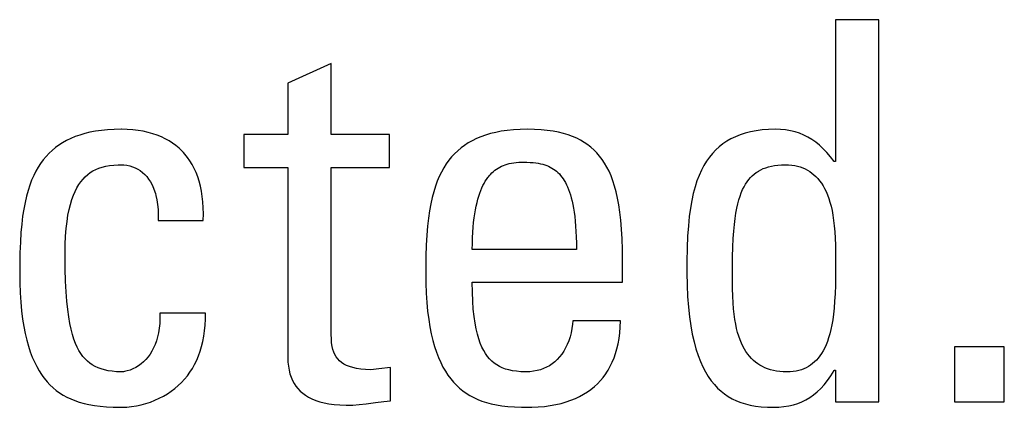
# Model space of a CAD drawing. Header units: millimetres. Extents: x -71 to 747, y -184 to 606.
# Tile 56 of 97: x 275.95 to 280.22, y 208.75 to 210.42. Entities that reach past the tile are written whole.
import ezdxf

# ---------------------------------------------------------------- set-up
doc = ezdxf.new("R2010")
doc.units = ezdxf.units.MM
doc.header["$LTSCALE"] = 30.734
doc.layers.get('0').update_dxf_attribs({"linetype": 'CONTINUOUS'})

msp = doc.modelspace()

# ---------------------------------------------------------------- linework, layer by layer
at = {"color": 7}
for p, q in [((279.6769, 210.425), (279.4889, 210.425)), ((279.4889, 210.425), (279.4889, 209.8105)), ((279.6769, 208.7694), (279.6769, 210.425)), ((277.3021, 210.2347), (277.1141, 210.1499)), ((277.3021, 209.9274), (277.3021, 210.2347)), ((277.1141, 210.1499), (277.1141, 209.9274)), ((276.2561, 209.9374), (276.2335, 209.9319)), ((276.2802, 209.9419), (276.2561, 209.9374)), ((276.3057, 209.9455), (276.2802, 209.9419)), ((276.3327, 209.9482), (276.3057, 209.9455)), ((276.3614, 209.9498), (276.3327, 209.9482)), ((276.3919, 209.9504), (276.3614, 209.9498)), ((276.3927, 209.9504), (276.3919, 209.9504)), ((276.4181, 209.9498), (276.3927, 209.9504)), ((276.4424, 209.9481), (276.4181, 209.9498)), ((276.4656, 209.9454), (276.4424, 209.9481)), ((276.4876, 209.9416), (276.4656, 209.9454)), ((276.5087, 209.937), (276.4876, 209.9416)), ((276.5287, 209.9313), (276.5087, 209.937)), ((278.0153, 209.9371), (277.9925, 209.9316)), ((278.0394, 209.9417), (278.0153, 209.9371)), ((278.0651, 209.9454), (278.0394, 209.9417)), ((278.0924, 209.9481), (278.0651, 209.9454)), ((278.1213, 209.9498), (278.0924, 209.9481)), ((278.1521, 209.9504), (278.1213, 209.9498)), ((278.1831, 209.9498), (278.1521, 209.9504)), ((278.212, 209.9482), (278.1831, 209.9498)), ((278.2388, 209.9456), (278.212, 209.9482)), ((278.2639, 209.942), (278.2388, 209.9456)), ((278.2872, 209.9375), (278.2639, 209.942)), ((278.309, 209.9322), (278.2872, 209.9375)), ((279.1195, 209.9394), (279.0965, 209.9335)), ((279.144, 209.9441), (279.1195, 209.9394)), ((279.1701, 209.9475), (279.144, 209.9441)), ((279.1979, 209.9497), (279.1701, 209.9475)), ((279.2275, 209.9504), (279.1979, 209.9497)), ((279.2505, 209.9497), (279.2275, 209.9504)), ((279.2723, 209.9475), (279.2505, 209.9497)), ((279.2932, 209.944), (279.2723, 209.9475)), ((279.3132, 209.9392), (279.2932, 209.944)), ((279.3324, 209.933), (279.3132, 209.9392)), ((276.1379, 209.8924), (276.1218, 209.8821)), ((276.1549, 209.9019), (276.1379, 209.8924)), ((276.1729, 209.9106), (276.1549, 209.9019)), ((276.1919, 209.9185), (276.1729, 209.9106)), ((276.2121, 209.9256), (276.1919, 209.9185)), ((276.2335, 209.9319), (276.2121, 209.9256)), ((276.5477, 209.9248), (276.5287, 209.9313)), ((276.5657, 209.9175), (276.5477, 209.9248)), ((276.5828, 209.9093), (276.5657, 209.9175)), ((276.5991, 209.9002), (276.5828, 209.9093)), ((276.6144, 209.8903), (276.5991, 209.9002)), ((277.1141, 209.9274), (276.9238, 209.9274)), ((276.9238, 209.9274), (276.9238, 209.7852)), ((277.5544, 209.9274), (277.3021, 209.9274)), ((277.5544, 209.7852), (277.5544, 209.9274)), ((277.9135, 209.9011), (277.8964, 209.8914)), ((277.9315, 209.9099), (277.9135, 209.9011)), ((277.9507, 209.918), (277.9315, 209.9099)), ((277.971, 209.9252), (277.9507, 209.918)), ((277.9925, 209.9316), (277.971, 209.9252)), ((278.3294, 209.926), (278.309, 209.9322)), ((278.3485, 209.9191), (278.3294, 209.926)), ((278.3665, 209.9114), (278.3485, 209.9191)), ((278.3834, 209.9028), (278.3665, 209.9114)), ((278.3992, 209.8935), (278.3834, 209.9028)), ((278.4142, 209.8834), (278.3992, 209.8935)), ((279.0173, 209.8986), (279.0003, 209.8872)), ((279.0353, 209.909), (279.0173, 209.8986)), ((279.0544, 209.9183), (279.0353, 209.909)), ((279.0645, 209.9225), (279.0544, 209.9183)), ((279.0748, 209.9265), (279.0645, 209.9225)), ((279.0965, 209.9335), (279.0748, 209.9265)), ((279.3509, 209.9254), (279.3324, 209.933)), ((279.3687, 209.9166), (279.3509, 209.9254)), ((279.386, 209.9063), (279.3687, 209.9166)), ((279.4029, 209.8946), (279.386, 209.9063)), ((279.4193, 209.8813), (279.4029, 209.8946)), ((276.0923, 209.8592), (276.0787, 209.8465)), ((276.1066, 209.8711), (276.0923, 209.8592)), ((276.1218, 209.8821), (276.1066, 209.8711)), ((276.6289, 209.8797), (276.6144, 209.8903)), ((276.6426, 209.8682), (276.6289, 209.8797)), ((276.6555, 209.8558), (276.6426, 209.8682)), ((276.6617, 209.8493), (276.6555, 209.8558)), ((276.6676, 209.8426), (276.6617, 209.8493)), ((277.8507, 209.8576), (277.8371, 209.8446)), ((277.865, 209.8697), (277.8507, 209.8576)), ((277.8803, 209.8809), (277.865, 209.8697)), ((277.8964, 209.8914), (277.8803, 209.8809)), ((278.4214, 209.878), (278.4142, 209.8834)), ((278.4283, 209.8724), (278.4214, 209.878)), ((278.4416, 209.8606), (278.4283, 209.8724)), ((278.4541, 209.8479), (278.4416, 209.8606)), ((278.9694, 209.8609), (278.9553, 209.846)), ((278.9844, 209.8746), (278.9694, 209.8609)), ((279.0003, 209.8872), (278.9844, 209.8746)), ((279.4354, 209.8664), (279.4193, 209.8813)), ((279.4512, 209.8497), (279.4354, 209.8664)), ((279.4668, 209.831), (279.4512, 209.8497)), ((276.0539, 209.8184), (276.0425, 209.8029)), ((276.0659, 209.8329), (276.0539, 209.8184)), ((276.0787, 209.8465), (276.0659, 209.8329)), ((276.6789, 209.8286), (276.6676, 209.8426)), ((276.6894, 209.8137), (276.6789, 209.8286)), ((276.6991, 209.7979), (276.6894, 209.8137)), ((277.8122, 209.816), (277.8008, 209.8002)), ((277.8243, 209.8308), (277.8122, 209.816)), ((277.8371, 209.8446), (277.8243, 209.8308)), ((278.0934, 209.8056), (278.1038, 209.8068)), ((278.1038, 209.8068), (278.1149, 209.8077)), ((278.1149, 209.8077), (278.1268, 209.8081)), ((278.1268, 209.8081), (278.1337, 209.8082)), ((278.1337, 209.8082), (278.1353, 209.8082)), ((278.1353, 209.8082), (278.1509, 209.8079)), ((278.1509, 209.8079), (278.1649, 209.8073)), ((278.1649, 209.8073), (278.1775, 209.8063)), ((278.4659, 209.8342), (278.4541, 209.8479)), ((278.4771, 209.8195), (278.4659, 209.8342)), ((278.4875, 209.8037), (278.4771, 209.8195)), ((278.9296, 209.8124), (278.9179, 209.7935)), ((278.942, 209.8299), (278.9296, 209.8124)), ((278.9553, 209.846), (278.942, 209.8299)), ((279.482, 209.8105), (279.4668, 209.831)), ((279.4889, 209.8105), (279.482, 209.8105)), ((276.0217, 209.7688), (276.0122, 209.75)), ((276.0317, 209.7864), (276.0217, 209.7688)), ((276.0425, 209.8029), (276.0317, 209.7864)), ((276.2577, 209.7626), (276.2694, 209.7699)), ((276.2694, 209.7699), (276.2819, 209.7763)), ((276.2819, 209.7763), (276.2952, 209.7818)), ((276.2952, 209.7818), (276.3095, 209.7865)), ((276.3095, 209.7865), (276.3248, 209.7904)), ((276.3248, 209.7904), (276.3414, 209.7933)), ((276.3414, 209.7933), (276.3594, 209.7954)), ((276.3594, 209.7954), (276.3792, 209.7965)), ((276.3792, 209.7965), (276.3919, 209.7967)), ((276.3919, 209.7967), (276.4032, 209.7963)), ((276.4032, 209.7963), (276.4161, 209.7947)), ((276.4161, 209.7947), (276.4286, 209.7921)), ((276.4286, 209.7921), (276.4407, 209.7885)), ((276.4407, 209.7885), (276.4523, 209.7838)), ((276.4523, 209.7838), (276.4635, 209.7781)), ((276.4635, 209.7781), (276.474, 209.7714)), ((276.474, 209.7714), (276.4841, 209.7638)), ((276.708, 209.7813), (276.6991, 209.7979)), ((276.716, 209.7636), (276.708, 209.7813)), ((276.9238, 209.7852), (277.1141, 209.7852)), ((277.1141, 209.7852), (277.1141, 208.9621)), ((277.3021, 209.7852), (277.5544, 209.7852)), ((277.3021, 209.063), (277.3021, 209.7852)), ((277.7801, 209.7654), (277.7707, 209.7462)), ((277.7901, 209.7834), (277.7801, 209.7654)), ((277.8008, 209.8002), (277.7901, 209.7834)), ((277.9991, 209.7616), (278.0054, 209.7675)), ((278.0054, 209.7675), (278.012, 209.7729)), ((278.012, 209.7729), (278.0188, 209.7778)), ((278.0188, 209.7778), (278.0258, 209.7824)), ((278.0258, 209.7824), (278.033, 209.7866)), ((278.033, 209.7866), (278.0406, 209.7904)), ((278.0406, 209.7904), (278.0484, 209.7938)), ((278.0484, 209.7938), (278.0566, 209.7969)), ((278.0566, 209.7969), (278.0652, 209.7996)), ((278.0652, 209.7996), (278.0741, 209.802)), ((278.0741, 209.802), (278.0835, 209.804)), ((278.0835, 209.804), (278.0934, 209.8056)), ((278.1775, 209.8063), (278.1891, 209.805)), ((278.1891, 209.805), (278.1998, 209.8034)), ((278.1998, 209.8034), (278.2099, 209.8014)), ((278.2099, 209.8014), (278.2193, 209.799)), ((278.2193, 209.799), (278.2281, 209.7964)), ((278.2281, 209.7964), (278.2365, 209.7934)), ((278.2365, 209.7934), (278.2444, 209.7901)), ((278.2444, 209.7901), (278.252, 209.7865)), ((278.252, 209.7865), (278.2592, 209.7825)), ((278.2592, 209.7825), (278.2661, 209.7782)), ((278.2661, 209.7782), (278.2728, 209.7735)), ((278.2728, 209.7735), (278.2791, 209.7684)), ((278.2791, 209.7684), (278.2853, 209.7629)), ((278.4974, 209.7868), (278.4875, 209.8037)), ((278.5066, 209.7685), (278.4974, 209.7868)), ((278.5152, 209.7488), (278.5066, 209.7685)), ((278.9071, 209.773), (278.897, 209.7509)), ((278.9179, 209.7935), (278.9071, 209.773)), ((279.1451, 209.7634), (279.1497, 209.7666)), ((279.1497, 209.7666), (279.1545, 209.7695)), ((279.1545, 209.7695), (279.1645, 209.775)), ((279.1645, 209.775), (279.175, 209.7799)), ((279.175, 209.7799), (279.1862, 209.7842)), ((279.1862, 209.7842), (279.1981, 209.7878)), ((279.1981, 209.7878), (279.2108, 209.7909)), ((279.2108, 209.7909), (279.2243, 209.7934)), ((279.2243, 209.7934), (279.2388, 209.7952)), ((279.2388, 209.7952), (279.2543, 209.7963)), ((279.2543, 209.7963), (279.271, 209.7967)), ((279.271, 209.7967), (279.2851, 209.7963)), ((279.2851, 209.7963), (279.2986, 209.7951)), ((279.2986, 209.7951), (279.3115, 209.7932)), ((279.3115, 209.7932), (279.3177, 209.792)), ((279.3177, 209.792), (279.3237, 209.7907)), ((279.3237, 209.7907), (279.3354, 209.7874)), ((279.3354, 209.7874), (279.3465, 209.7834)), ((279.3465, 209.7834), (279.3572, 209.7788)), ((279.3572, 209.7788), (279.3673, 209.7736)), ((279.3673, 209.7736), (279.377, 209.7676)), ((279.377, 209.7676), (279.3863, 209.761)), ((276.0034, 209.7299), (275.9953, 209.7084)), ((276.0122, 209.75), (276.0034, 209.7299)), ((276.2079, 209.7109), (276.2168, 209.7235)), ((276.2168, 209.7235), (276.2262, 209.7349)), ((276.2262, 209.7349), (276.2361, 209.7452)), ((276.2361, 209.7452), (276.2466, 209.7544)), ((276.2466, 209.7544), (276.2577, 209.7626)), ((276.4841, 209.7638), (276.4936, 209.7551)), ((276.4936, 209.7551), (276.5024, 209.7454)), ((276.5024, 209.7454), (276.5107, 209.7347)), ((276.5107, 209.7347), (276.5184, 209.7228)), ((276.5184, 209.7228), (276.5254, 209.7098)), ((276.7233, 209.745), (276.716, 209.7636)), ((276.7296, 209.7254), (276.7233, 209.745)), ((276.7351, 209.7047), (276.7296, 209.7254)), ((277.7619, 209.7256), (277.7538, 209.7036)), ((277.7707, 209.7462), (277.7619, 209.7256)), ((277.9651, 209.7161), (277.9703, 209.7251)), ((277.9703, 209.7251), (277.9757, 209.7335)), ((277.9757, 209.7335), (277.9812, 209.7413)), ((277.9812, 209.7413), (277.9841, 209.745)), ((277.9841, 209.745), (277.987, 209.7486)), ((277.987, 209.7486), (277.993, 209.7553)), ((277.993, 209.7553), (277.9991, 209.7616)), ((278.2853, 209.7629), (278.2912, 209.757)), ((278.2912, 209.757), (278.2969, 209.7506)), ((278.2969, 209.7506), (278.3024, 209.7437)), ((278.3024, 209.7437), (278.3077, 209.7363)), ((278.3077, 209.7363), (278.3128, 209.7283)), ((278.3128, 209.7283), (278.3177, 209.7198)), ((278.5232, 209.7276), (278.5152, 209.7488)), ((278.5306, 209.7046), (278.5232, 209.7276)), ((278.8878, 209.727), (278.8794, 209.7011)), ((278.897, 209.7509), (278.8878, 209.727)), ((279.0982, 209.7128), (279.105, 209.7231)), ((279.105, 209.7231), (279.1122, 209.7327)), ((279.1122, 209.7327), (279.1198, 209.7414)), ((279.1198, 209.7414), (279.1277, 209.7494)), ((279.1277, 209.7494), (279.1362, 209.7567)), ((279.1362, 209.7567), (279.1451, 209.7634)), ((279.3863, 209.761), (279.3952, 209.7537)), ((279.3952, 209.7537), (279.4038, 209.7457)), ((279.4038, 209.7457), (279.4119, 209.737)), ((279.4119, 209.737), (279.4198, 209.7274)), ((279.4198, 209.7274), (279.4272, 209.7171)), ((275.9878, 209.6853), (275.9809, 209.6606)), ((275.9953, 209.7084), (275.9878, 209.6853)), ((276.1844, 209.6646), (276.1917, 209.6816)), ((276.1917, 209.6816), (276.1995, 209.6969)), ((276.1995, 209.6969), (276.2079, 209.7109)), ((276.5254, 209.7098), (276.5317, 209.6956)), ((276.5317, 209.6956), (276.5373, 209.68)), ((276.5373, 209.68), (276.5399, 209.6718)), ((276.7397, 209.6829), (276.7351, 209.7047)), ((276.7433, 209.6599), (276.7397, 209.6829)), ((277.7464, 209.6799), (277.7396, 209.6545)), ((277.7538, 209.7036), (277.7464, 209.6799)), ((277.9462, 209.6735), (277.9506, 209.6852)), ((277.9506, 209.6852), (277.9553, 209.6962)), ((277.9553, 209.6962), (277.9601, 209.7065)), ((277.9601, 209.7065), (277.9651, 209.7161)), ((278.3177, 209.7198), (278.3224, 209.7106)), ((278.3224, 209.7106), (278.327, 209.7008)), ((278.327, 209.7008), (278.3313, 209.6902)), ((278.3313, 209.6902), (278.3355, 209.6788)), ((278.3355, 209.6788), (278.3394, 209.6666)), ((278.5374, 209.6797), (278.5306, 209.7046)), ((278.5435, 209.6527), (278.5374, 209.6797)), ((278.8794, 209.7011), (278.8718, 209.673)), ((279.0799, 209.6759), (279.0857, 209.6892)), ((279.0857, 209.6892), (279.0918, 209.7015)), ((279.0918, 209.7015), (279.0982, 209.7128)), ((279.4272, 209.7171), (279.4343, 209.7059)), ((279.4343, 209.7059), (279.4411, 209.6937)), ((279.4411, 209.6937), (279.4474, 209.6806)), ((279.4474, 209.6806), (279.4534, 209.6665)), ((275.9809, 209.6606), (275.9747, 209.6339)), ((276.1715, 209.6254), (276.1777, 209.6459)), ((276.1777, 209.6459), (276.1844, 209.6646)), ((276.5399, 209.6718), (276.5422, 209.6631)), ((276.5422, 209.6631), (276.5462, 209.6448)), ((276.5462, 209.6448), (276.5492, 209.6251)), ((276.7459, 209.6358), (276.7433, 209.6599)), ((277.7396, 209.6545), (277.7335, 209.6271)), ((277.9343, 209.6334), (277.9381, 209.6476)), ((277.9381, 209.6476), (277.942, 209.661)), ((277.942, 209.661), (277.9462, 209.6735)), ((278.3394, 209.6666), (278.3431, 209.6536)), ((278.3431, 209.6536), (278.3466, 209.6395)), ((278.3466, 209.6395), (278.3498, 209.6245)), ((278.5489, 209.6234), (278.5435, 209.6527)), ((278.8651, 209.6425), (278.8593, 209.6093)), ((278.8718, 209.673), (278.8651, 209.6425)), ((279.0648, 209.6278), (279.0695, 209.6453)), ((279.0695, 209.6453), (279.0745, 209.6612)), ((279.0745, 209.6612), (279.0799, 209.6759)), ((279.4534, 209.6665), (279.4591, 209.6512)), ((279.4591, 209.6512), (279.4643, 209.6348)), ((275.9692, 209.6051), (275.9644, 209.574)), ((275.9747, 209.6339), (275.9692, 209.6051)), ((276.161, 209.5778), (276.1659, 209.6027)), ((276.1659, 209.6027), (276.1715, 209.6254)), ((276.5492, 209.6251), (276.5514, 209.6037)), ((276.5514, 209.6037), (276.5524, 209.5807)), ((276.7475, 209.6105), (276.7459, 209.6358)), ((276.748, 209.5839), (276.7475, 209.6105)), ((277.7281, 209.5976), (277.7234, 209.5654)), ((277.7335, 209.6271), (277.7281, 209.5976)), ((277.9247, 209.5848), (277.9276, 209.602)), ((277.9276, 209.602), (277.9309, 209.6182)), ((277.9309, 209.6182), (277.9343, 209.6334)), ((278.3498, 209.6245), (278.3528, 209.6083)), ((278.3528, 209.6083), (278.3556, 209.591)), ((278.5536, 209.5914), (278.5489, 209.6234)), ((278.8593, 209.6093), (278.8544, 209.5729)), ((279.0565, 209.5875), (279.0605, 209.6086)), ((279.0605, 209.6086), (279.0648, 209.6278)), ((279.4643, 209.6348), (279.469, 209.6172)), ((279.469, 209.6172), (279.4733, 209.5982)), ((279.4733, 209.5982), (279.4772, 209.5778)), ((275.9644, 209.574), (275.9603, 209.5401)), ((276.1568, 209.5504), (276.161, 209.5778)), ((276.5524, 209.5807), (276.5524, 209.556)), ((276.5524, 209.556), (276.7473, 209.556)), ((276.7473, 209.556), (276.748, 209.5839)), ((277.7234, 209.5654), (277.7195, 209.5304)), ((277.9197, 209.547), (277.9221, 209.5665)), ((277.9221, 209.5665), (277.9247, 209.5848)), ((278.3556, 209.591), (278.358, 209.5725)), ((278.358, 209.5725), (278.3601, 209.5526)), ((278.3601, 209.5526), (278.3619, 209.5312)), ((278.5576, 209.5565), (278.5536, 209.5914)), ((278.5608, 209.5182), (278.5576, 209.5565)), ((278.8544, 209.5729), (278.8505, 209.5328)), ((279.0499, 209.5383), (279.053, 209.5641)), ((279.053, 209.5641), (279.0565, 209.5875)), ((279.4772, 209.5778), (279.4805, 209.5559)), ((279.4805, 209.5559), (279.4833, 209.5322)), ((275.9603, 209.5401), (275.9569, 209.5029)), ((276.1509, 209.4874), (276.1535, 209.5204)), ((276.1535, 209.5204), (276.1568, 209.5504)), ((277.7195, 209.5304), (277.7163, 209.4919)), ((277.9161, 209.5043), (277.9177, 209.5263)), ((277.9177, 209.5263), (277.9197, 209.547)), ((278.3619, 209.5312), (278.3633, 209.5084)), ((278.3633, 209.5084), (278.3644, 209.484)), ((278.5631, 209.4759), (278.5608, 209.5182)), ((278.8505, 209.5328), (278.8475, 209.488)), ((279.0451, 209.477), (279.0473, 209.5094)), ((279.0473, 209.5094), (279.0499, 209.5383)), ((279.4833, 209.5322), (279.4855, 209.5068)), ((275.9569, 209.5029), (275.9544, 209.4618)), ((276.1493, 209.4512), (276.1509, 209.4874)), ((277.7163, 209.4919), (277.714, 209.4492)), ((277.914, 209.4561), (277.9149, 209.4809)), ((277.9149, 209.4809), (277.9161, 209.5043)), ((278.3644, 209.484), (278.3651, 209.4578)), ((278.5644, 209.4292), (278.5631, 209.4759)), ((278.8475, 209.488), (278.8456, 209.4372)), ((279.0434, 209.4403), (279.0451, 209.477)), ((279.4855, 209.5068), (279.4872, 209.4792)), ((279.4872, 209.4792), (279.4883, 209.4489)), ((275.9544, 209.4618), (275.9526, 209.4158)), ((276.1488, 209.4115), (276.1493, 209.4512)), ((277.714, 209.4492), (277.7125, 209.401)), ((277.9136, 209.4298), (277.914, 209.4561)), ((278.3653, 209.4298), (277.9136, 209.4298)), ((278.3651, 209.4578), (278.3653, 209.4298)), ((278.5648, 209.3863), (278.5644, 209.4292)), ((278.8456, 209.4372), (278.8446, 209.3768)), ((279.0423, 209.398), (279.0434, 209.4403)), ((279.4883, 209.4489), (279.4888, 209.4149)), ((275.9526, 209.4158), (275.9517, 209.3629)), ((276.1488, 209.4093), (276.1488, 209.4115)), ((276.1493, 209.3468), (276.1488, 209.4093)), ((277.7125, 209.401), (277.7118, 209.345)), ((278.5648, 209.2877), (278.5648, 209.3863)), ((279.0417, 209.3483), (279.0423, 209.398)), ((279.4888, 209.4149), (279.4889, 209.3712)), ((275.9517, 209.3629), (275.9516, 209.3312)), ((276.1508, 209.2932), (276.1493, 209.3468)), ((277.7118, 209.345), (277.7118, 209.3312)), ((278.8446, 209.3768), (278.8445, 209.3289)), ((279.0417, 209.2993), (279.0417, 209.3483)), ((279.4889, 209.3712), (279.4886, 209.3175)), ((275.9516, 209.3312), (275.9522, 209.2849)), ((277.7118, 209.3312), (277.7124, 209.2845)), ((278.8445, 209.3289), (278.8452, 209.2756)), ((279.0421, 209.2608), (279.0417, 209.2993)), ((279.4886, 209.3175), (279.4879, 209.2747)), ((275.9522, 209.2849), (275.9538, 209.2417)), ((276.1531, 209.2465), (276.1508, 209.2932)), ((277.7124, 209.2845), (277.714, 209.2409)), ((277.9136, 209.2877), (278.5648, 209.2877)), ((277.9142, 209.2446), (277.9136, 209.2877)), ((278.8452, 209.2756), (278.8473, 209.2262)), ((279.043, 209.2283), (279.0421, 209.2608)), ((279.4879, 209.2747), (279.4866, 209.238)), ((275.9538, 209.2417), (275.9564, 209.2014)), ((276.1561, 209.2057), (276.1531, 209.2465)), ((277.714, 209.2409), (277.7167, 209.2003)), ((277.9157, 209.2059), (277.9142, 209.2446)), ((278.8473, 209.2262), (278.8507, 209.1805)), ((279.0445, 209.1994), (279.043, 209.2283)), ((279.4866, 209.238), (279.4847, 209.2056)), ((275.9564, 209.2014), (275.9599, 209.1638)), ((276.1597, 209.1697), (276.1561, 209.2057)), ((276.1641, 209.1378), (276.1597, 209.1697)), ((277.7167, 209.2003), (277.7203, 209.1625)), ((277.9182, 209.171), (277.9157, 209.2059)), ((277.9216, 209.1395), (277.9182, 209.171)), ((278.8507, 209.1805), (278.8552, 209.1382)), ((279.0465, 209.1733), (279.0445, 209.1994)), ((279.049, 209.1493), (279.0465, 209.1733)), ((279.4824, 209.1764), (279.4796, 209.1499)), ((279.4847, 209.2056), (279.4824, 209.1764)), ((275.9599, 209.1638), (275.9644, 209.1288)), ((275.9644, 209.1288), (275.9696, 209.0962)), ((276.1689, 209.1095), (276.1641, 209.1378)), ((276.5595, 209.1315), (276.5585, 209.1096)), ((276.7565, 209.1547), (276.5593, 209.1547)), ((276.5593, 209.1547), (276.5595, 209.1315)), ((276.7553, 209.1021), (276.7565, 209.1278)), ((276.7565, 209.1278), (276.7565, 209.1547)), ((277.7203, 209.1625), (277.7248, 209.1272)), ((277.7248, 209.1272), (277.7301, 209.0944)), ((277.9257, 209.1113), (277.9216, 209.1395)), ((278.8552, 209.1382), (278.8609, 209.0991)), ((279.0521, 209.1272), (279.049, 209.1493)), ((279.0557, 209.1068), (279.0521, 209.1272)), ((279.4763, 209.1257), (279.4725, 209.1035)), ((279.4796, 209.1499), (279.4763, 209.1257)), ((275.9696, 209.0962), (275.9756, 209.0658)), ((276.1744, 209.0842), (276.1689, 209.1095)), ((276.1803, 209.0617), (276.1744, 209.0842)), ((276.5565, 209.089), (276.5535, 209.0696)), ((276.5585, 209.1096), (276.5565, 209.089)), ((276.7531, 209.0774), (276.7553, 209.1021)), ((277.7301, 209.0944), (277.7362, 209.0639)), ((277.9305, 209.0858), (277.9257, 209.1113)), ((277.936, 209.063), (277.9305, 209.0858)), ((278.3458, 209.0878), (278.3422, 209.0692)), ((278.3483, 209.1071), (278.3458, 209.0878)), ((278.3493, 209.1203), (278.3483, 209.1071)), ((278.5557, 209.1203), (278.3493, 209.1203)), ((278.553, 209.0687), (278.5549, 209.0938)), ((278.5549, 209.0938), (278.5557, 209.1203)), ((278.8609, 209.0991), (278.8675, 209.0631)), ((279.0598, 209.0878), (279.0557, 209.1068)), ((279.0643, 209.0702), (279.0598, 209.0878)), ((279.4683, 209.0832), (279.4637, 209.0645)), ((279.4725, 209.1035), (279.4683, 209.0832)), ((275.9756, 209.0658), (275.9823, 209.0375)), ((276.1867, 209.0414), (276.1803, 209.0617)), ((276.1936, 209.0233), (276.1867, 209.0414)), ((276.5495, 209.0515), (276.5447, 209.0344)), ((276.5535, 209.0696), (276.5495, 209.0515)), ((276.7456, 209.0313), (276.7498, 209.0539)), ((276.7498, 209.0539), (276.7531, 209.0774)), ((277.3027, 209.0421), (277.3021, 209.063)), ((277.3041, 209.025), (277.3027, 209.0421)), ((277.7362, 209.0639), (277.743, 209.0355)), ((277.942, 209.0424), (277.936, 209.063)), ((277.9486, 209.0239), (277.942, 209.0424)), ((278.3377, 209.0514), (278.3322, 209.0344)), ((278.3422, 209.0692), (278.3377, 209.0514)), ((278.546, 209.0219), (278.55, 209.0447)), ((278.55, 209.0447), (278.553, 209.0687)), ((278.8675, 209.0631), (278.8751, 209.0298)), ((279.0693, 209.0538), (279.0643, 209.0702)), ((279.0747, 209.0385), (279.0693, 209.0538)), ((279.0805, 209.0244), (279.0747, 209.0385)), ((279.4587, 209.0473), (279.4534, 209.0314)), ((279.4637, 209.0645), (279.4587, 209.0473)), ((275.9823, 209.0375), (275.9897, 209.0112)), ((275.9897, 209.0112), (275.9977, 208.9867)), ((276.2009, 209.0069), (276.1936, 209.0233)), ((276.2087, 208.9922), (276.2009, 209.0069)), ((276.5324, 209.0035), (276.5251, 208.9896)), ((276.539, 209.0184), (276.5324, 209.0035)), ((276.5447, 209.0344), (276.539, 209.0184)), ((276.7341, 208.989), (276.7403, 209.0097)), ((276.7403, 209.0097), (276.7456, 209.0313)), ((277.3063, 209.0102), (277.3041, 209.025)), ((277.3094, 208.9971), (277.3063, 209.0102)), ((277.3134, 208.9853), (277.3094, 208.9971)), ((277.743, 209.0355), (277.7505, 209.0091)), ((277.7505, 209.0091), (277.7586, 208.9846)), ((277.9557, 209.0072), (277.9486, 209.0239)), ((277.9633, 208.9922), (277.9557, 209.0072)), ((278.3185, 209.0034), (278.3105, 208.9894)), ((278.3258, 209.0184), (278.3185, 209.0034)), ((278.3322, 209.0344), (278.3258, 209.0184)), ((278.5352, 208.9797), (278.541, 209.0003)), ((278.541, 209.0003), (278.546, 209.0219)), ((278.8751, 209.0298), (278.8835, 208.9992)), ((278.8835, 208.9992), (278.8928, 208.9711)), ((279.0867, 209.0112), (279.0805, 209.0244)), ((279.0934, 208.9989), (279.0867, 209.0112)), ((279.1004, 208.9875), (279.0934, 208.9989)), ((279.4415, 209.0033), (279.4351, 208.9909)), ((279.4476, 209.0168), (279.4415, 209.0033)), ((279.4534, 209.0314), (279.4476, 209.0168)), ((280.2203, 209.0079), (280.0047, 209.0079)), ((280.0047, 209.0079), (280.0047, 208.7694)), ((280.2203, 208.7694), (280.2203, 209.0079)), ((275.9977, 208.9867), (276.0063, 208.964)), ((276.0063, 208.964), (276.0155, 208.9428)), ((276.217, 208.979), (276.2087, 208.9922)), ((276.2257, 208.9671), (276.217, 208.979)), ((276.235, 208.9563), (276.2257, 208.9671)), ((276.2449, 208.9467), (276.235, 208.9563)), ((276.4988, 208.9536), (276.4886, 208.9435)), ((276.5083, 208.9647), (276.4988, 208.9536)), ((276.517, 208.9767), (276.5083, 208.9647)), ((276.5251, 208.9896), (276.517, 208.9767)), ((276.719, 208.9503), (276.727, 208.9692)), ((276.727, 208.9692), (276.7341, 208.989)), ((277.1141, 208.9621), (277.1147, 208.9424)), ((277.3182, 208.9747), (277.3134, 208.9853)), ((277.3239, 208.965), (277.3182, 208.9747)), ((277.3306, 208.9561), (277.3239, 208.965)), ((277.3382, 208.948), (277.3306, 208.9561)), ((277.7586, 208.9846), (277.7674, 208.9617)), ((277.7674, 208.9617), (277.7768, 208.9405)), ((277.9713, 208.9788), (277.9633, 208.9922)), ((277.9799, 208.9667), (277.9713, 208.9788)), ((277.9891, 208.9558), (277.9799, 208.9667)), ((277.9988, 208.9461), (277.9891, 208.9558)), ((278.2823, 208.9535), (278.2716, 208.9435)), ((278.2924, 208.9644), (278.2823, 208.9535)), ((278.3018, 208.9764), (278.2924, 208.9644)), ((278.3105, 208.9894), (278.3018, 208.9764)), ((278.5207, 208.9415), (278.5284, 208.9601)), ((278.5284, 208.9601), (278.5352, 208.9797)), ((278.8928, 208.9711), (278.9028, 208.9452)), ((279.1078, 208.9769), (279.1004, 208.9875)), ((279.1156, 208.9672), (279.1078, 208.9769)), ((279.1239, 208.9581), (279.1156, 208.9672)), ((279.1325, 208.9497), (279.1239, 208.9581)), ((279.4138, 208.9595), (279.406, 208.9507)), ((279.4212, 208.9691), (279.4138, 208.9595)), ((279.4283, 208.9795), (279.4212, 208.9691)), ((279.4351, 208.9909), (279.4283, 208.9795)), ((276.0155, 208.9428), (276.0253, 208.9231)), ((276.0253, 208.9231), (276.0357, 208.9048)), ((276.2553, 208.938), (276.2449, 208.9467)), ((276.2665, 208.9303), (276.2553, 208.938)), ((276.2784, 208.9234), (276.2665, 208.9303)), ((276.2911, 208.9175), (276.2784, 208.9234)), ((276.3047, 208.9123), (276.2911, 208.9175)), ((276.3193, 208.9081), (276.3047, 208.9123)), ((276.4425, 208.9128), (276.4302, 208.9077)), ((276.4547, 208.9189), (276.4425, 208.9128)), ((276.4665, 208.9261), (276.4547, 208.9189)), ((276.4779, 208.9343), (276.4665, 208.9261)), ((276.4886, 208.9435), (276.4779, 208.9343)), ((276.6898, 208.8986), (276.7004, 208.915)), ((276.7004, 208.915), (276.7101, 208.9323)), ((276.7101, 208.9323), (276.719, 208.9503)), ((277.1147, 208.9424), (277.1165, 208.9242)), ((277.1165, 208.9242), (277.1194, 208.9072)), ((277.347, 208.9406), (277.3382, 208.948)), ((277.357, 208.9339), (277.347, 208.9406)), ((277.3625, 208.9308), (277.357, 208.9339)), ((277.3684, 208.9279), (277.3625, 208.9308)), ((277.3812, 208.9226), (277.3684, 208.9279)), ((277.3957, 208.9181), (277.3812, 208.9226)), ((277.412, 208.9144), (277.3957, 208.9181)), ((277.4304, 208.9116), (277.412, 208.9144)), ((277.451, 208.9099), (277.4304, 208.9116)), ((277.5083, 208.9124), (277.4853, 208.9099)), ((277.559, 208.9185), (277.5083, 208.9124)), ((277.559, 208.774), (277.559, 208.9185)), ((277.7768, 208.9405), (277.7868, 208.9208)), ((277.7868, 208.9208), (277.7973, 208.9025)), ((278.009, 208.9375), (277.9988, 208.9461)), ((278.0199, 208.9298), (278.009, 208.9375)), ((278.0315, 208.9231), (278.0199, 208.9298)), ((278.0439, 208.9172), (278.0315, 208.9231)), ((278.0573, 208.9122), (278.0439, 208.9172)), ((278.0718, 208.9081), (278.0573, 208.9122)), ((278.2228, 208.9139), (278.2091, 208.909)), ((278.2359, 208.9198), (278.2228, 208.9139)), ((278.2484, 208.9267), (278.2359, 208.9198)), ((278.2603, 208.9346), (278.2484, 208.9267)), ((278.2716, 208.9435), (278.2603, 208.9346)), ((278.5027, 208.9071), (278.5121, 208.9239)), ((278.5121, 208.9239), (278.5207, 208.9415)), ((278.9028, 208.9452), (278.9135, 208.9215)), ((278.9135, 208.9215), (278.925, 208.8997)), ((279.1416, 208.9421), (279.1325, 208.9497)), ((279.1511, 208.935), (279.1416, 208.9421)), ((279.1611, 208.9286), (279.1511, 208.935)), ((279.1716, 208.9229), (279.1611, 208.9286)), ((279.1826, 208.9177), (279.1716, 208.9229)), ((279.1942, 208.9132), (279.1826, 208.9177)), ((279.2064, 208.9093), (279.1942, 208.9132)), ((279.3513, 208.9132), (279.3405, 208.9093)), ((279.3615, 208.9178), (279.3513, 208.9132)), ((279.3712, 208.923), (279.3615, 208.9178)), ((279.3805, 208.9289), (279.3712, 208.923)), ((279.3894, 208.9355), (279.3805, 208.9289)), ((279.3979, 208.9427), (279.3894, 208.9355)), ((279.406, 208.9507), (279.3979, 208.9427)), ((276.0357, 208.9048), (276.0467, 208.8878)), ((276.0467, 208.8878), (276.0523, 208.8798)), ((276.0523, 208.8798), (276.0582, 208.872)), ((276.0582, 208.872), (276.0702, 208.8574)), ((276.3352, 208.9047), (276.3193, 208.9081)), ((276.3525, 208.9022), (276.3352, 208.9047)), ((276.3713, 208.9006), (276.3525, 208.9022)), ((276.3919, 208.9001), (276.3713, 208.9006)), ((276.4014, 208.9007), (276.3919, 208.9001)), ((276.4063, 208.9014), (276.4014, 208.9007)), ((276.418, 208.9039), (276.4063, 208.9014)), ((276.4302, 208.9077), (276.418, 208.9039)), ((276.6529, 208.8539), (276.6661, 208.868)), ((276.6661, 208.868), (276.6784, 208.8829)), ((276.6784, 208.8829), (276.6898, 208.8986)), ((277.1194, 208.9072), (277.1233, 208.8914)), ((277.1233, 208.8914), (277.1283, 208.8767)), ((277.1283, 208.8767), (277.1342, 208.863)), ((277.4742, 208.9093), (277.451, 208.9099)), ((277.4853, 208.9099), (277.4742, 208.9093)), ((277.7973, 208.9025), (277.8084, 208.8855)), ((277.8084, 208.8855), (277.8201, 208.8698)), ((277.8201, 208.8698), (277.8324, 208.8552)), ((278.0876, 208.9047), (278.0718, 208.9081)), ((278.1049, 208.9023), (278.0876, 208.9047)), ((278.1241, 208.9007), (278.1049, 208.9023)), ((278.1457, 208.9001), (278.1241, 208.9007)), ((278.1475, 208.9001), (278.1457, 208.9001)), ((278.1639, 208.9007), (278.1475, 208.9001)), ((278.1797, 208.9024), (278.1639, 208.9007)), ((278.1947, 208.9052), (278.1797, 208.9024)), ((278.2091, 208.909), (278.1947, 208.9052)), ((278.4694, 208.862), (278.4814, 208.8762)), ((278.4814, 208.8762), (278.4925, 208.8912)), ((278.4925, 208.8912), (278.4977, 208.8991)), ((278.4977, 208.8991), (278.5027, 208.9071)), ((278.925, 208.8997), (278.9371, 208.8798)), ((278.9371, 208.8798), (278.9499, 208.8616)), ((279.2193, 208.9061), (279.2064, 208.9093)), ((279.2328, 208.9035), (279.2193, 208.9061)), ((279.2471, 208.9016), (279.2328, 208.9035)), ((279.2621, 208.9005), (279.2471, 208.9016)), ((279.2779, 208.9001), (279.2621, 208.9005)), ((279.2918, 208.9005), (279.2779, 208.9001)), ((279.3049, 208.9016), (279.2918, 208.9005)), ((279.3174, 208.9035), (279.3049, 208.9016)), ((279.3292, 208.9061), (279.3174, 208.9035)), ((279.3405, 208.9093), (279.3292, 208.9061)), ((279.454, 208.862), (279.4687, 208.8824)), ((279.4687, 208.8824), (279.4832, 208.9052)), ((279.4832, 208.9052), (279.4843, 208.907)), ((279.4843, 208.907), (279.4889, 208.907)), ((279.4889, 208.907), (279.4889, 208.7694)), ((276.0702, 208.8574), (276.0829, 208.8439)), ((276.0829, 208.8439), (276.0962, 208.8314)), ((276.0962, 208.8314), (276.11, 208.8198)), ((276.6085, 208.816), (276.6241, 208.8279)), ((276.6241, 208.8279), (276.6389, 208.8405)), ((276.6389, 208.8405), (276.6529, 208.8539)), ((277.1342, 208.863), (277.1411, 208.8502)), ((277.1411, 208.8502), (277.149, 208.8383)), ((277.149, 208.8383), (277.1578, 208.8272)), ((277.1578, 208.8272), (277.1678, 208.8168)), ((277.8324, 208.8552), (277.8453, 208.8417)), ((277.8453, 208.8417), (277.8588, 208.8292)), ((277.8588, 208.8292), (277.8729, 208.8178)), ((278.4284, 208.8242), (278.4429, 208.836)), ((278.4429, 208.836), (278.4566, 208.8486)), ((278.4566, 208.8486), (278.4694, 208.862)), ((278.9499, 208.8616), (278.9633, 208.845)), ((278.9633, 208.845), (278.9773, 208.83)), ((278.9773, 208.83), (278.9921, 208.8164)), ((279.409, 208.8132), (279.4243, 208.8276)), ((279.4243, 208.8276), (279.4393, 208.8438)), ((279.4393, 208.8438), (279.454, 208.862)), ((276.11, 208.8198), (276.1246, 208.8092)), ((276.1246, 208.8092), (276.1399, 208.7995)), ((276.1399, 208.7995), (276.1561, 208.7906)), ((276.1561, 208.7906), (276.1731, 208.7825)), ((276.1731, 208.7825), (276.191, 208.7752)), ((276.5378, 208.7769), (276.5566, 208.7853)), ((276.5566, 208.7853), (276.5747, 208.7947)), ((276.5747, 208.7947), (276.592, 208.805)), ((276.592, 208.805), (276.6085, 208.816)), ((277.1678, 208.8168), (277.1788, 208.8073)), ((277.1788, 208.8073), (277.1909, 208.7984)), ((277.1909, 208.7984), (277.2042, 208.7903)), ((277.2042, 208.7903), (277.2188, 208.783)), ((277.2188, 208.783), (277.2348, 208.7764)), ((277.8729, 208.8178), (277.8878, 208.8072)), ((277.8878, 208.8072), (277.9034, 208.7976)), ((277.9034, 208.7976), (277.9198, 208.7888)), ((277.9198, 208.7888), (277.9372, 208.7808)), ((278.3411, 208.7768), (278.3606, 208.7847)), ((278.3606, 208.7847), (278.379, 208.7934)), ((278.379, 208.7934), (278.3964, 208.8029)), ((278.3964, 208.8029), (278.4129, 208.8132)), ((278.4129, 208.8132), (278.4284, 208.8242)), ((278.9921, 208.8164), (279.0075, 208.8041)), ((279.0075, 208.8041), (279.0237, 208.7931)), ((279.0237, 208.7931), (279.0408, 208.7833)), ((279.0408, 208.7833), (279.0587, 208.7747)), ((279.3604, 208.7792), (279.3772, 208.7891)), ((279.3772, 208.7891), (279.3933, 208.8004)), ((279.3933, 208.8004), (279.409, 208.8132)), ((276.191, 208.7752), (276.2101, 208.7687)), ((276.2101, 208.7687), (276.2304, 208.7631)), ((276.2304, 208.7631), (276.252, 208.7582)), ((276.252, 208.7582), (276.2753, 208.7541)), ((276.2753, 208.7541), (276.3003, 208.7509)), ((276.3003, 208.7509), (276.3276, 208.7485)), ((276.3276, 208.7485), (276.3575, 208.747)), ((276.3575, 208.747), (276.3907, 208.7465)), ((276.3907, 208.7465), (276.3919, 208.7465)), ((276.3919, 208.7465), (276.3969, 208.7465)), ((276.3969, 208.7465), (276.4164, 208.7474)), ((276.4164, 208.7474), (276.4367, 208.7495)), ((276.4367, 208.7495), (276.4573, 208.7528)), ((276.4573, 208.7528), (276.4779, 208.7572)), ((276.4779, 208.7572), (276.4984, 208.7627)), ((276.4984, 208.7627), (276.5184, 208.7693)), ((276.5184, 208.7693), (276.5378, 208.7769)), ((277.2348, 208.7764), (277.2524, 208.7706)), ((277.2524, 208.7706), (277.2715, 208.7657)), ((277.2715, 208.7657), (277.2924, 208.7617)), ((277.2924, 208.7617), (277.3152, 208.7586)), ((277.3152, 208.7586), (277.3401, 208.7566)), ((277.3401, 208.7566), (277.3672, 208.7557)), ((277.3672, 208.7557), (277.3732, 208.7557)), ((277.3732, 208.7557), (277.3965, 208.7563)), ((277.3965, 208.7563), (277.4227, 208.7582)), ((277.4227, 208.7582), (277.4541, 208.7616)), ((277.4541, 208.7616), (277.4937, 208.7667)), ((277.4937, 208.7667), (277.5304, 208.7713)), ((277.5304, 208.7713), (277.559, 208.774)), ((277.9372, 208.7808), (277.9556, 208.7736)), ((277.9556, 208.7736), (277.9751, 208.7673)), ((277.9751, 208.7673), (277.9959, 208.7618)), ((277.9959, 208.7618), (278.0181, 208.757)), ((278.0181, 208.757), (278.042, 208.7532)), ((278.042, 208.7532), (278.0679, 208.7501)), ((278.0679, 208.7501), (278.0961, 208.748)), ((278.0961, 208.748), (278.1271, 208.7468)), ((278.1271, 208.7468), (278.1521, 208.7465)), ((278.1521, 208.7465), (278.1715, 208.7467)), ((278.1715, 208.7467), (278.1995, 208.748)), ((278.1995, 208.748), (278.2262, 208.7504)), ((278.2262, 208.7504), (278.2517, 208.7538)), ((278.2517, 208.7538), (278.2758, 208.7582)), ((278.2758, 208.7582), (278.2987, 208.7635)), ((278.2987, 208.7635), (278.3205, 208.7697)), ((278.3205, 208.7697), (278.3411, 208.7768)), ((279.0587, 208.7747), (279.0777, 208.7672)), ((279.0777, 208.7672), (279.0978, 208.7609)), ((279.0978, 208.7609), (279.1191, 208.7557)), ((279.1191, 208.7557), (279.142, 208.7516)), ((279.142, 208.7516), (279.1666, 208.7487)), ((279.1666, 208.7487), (279.1933, 208.747)), ((279.1933, 208.747), (279.2183, 208.7465)), ((279.2183, 208.7465), (279.2422, 208.7472)), ((279.2422, 208.7472), (279.2647, 208.7493)), ((279.2647, 208.7493), (279.2858, 208.7527)), ((279.2858, 208.7527), (279.3058, 208.7574)), ((279.3058, 208.7574), (279.3249, 208.7634)), ((279.3249, 208.7634), (279.343, 208.7707)), ((279.343, 208.7707), (279.3604, 208.7792)), ((279.4889, 208.7694), (279.6769, 208.7694)), ((280.0047, 208.7694), (280.2203, 208.7694))]:
    msp.add_line(p, q, dxfattribs=at)

doc.saveas('drawing.dxf')
